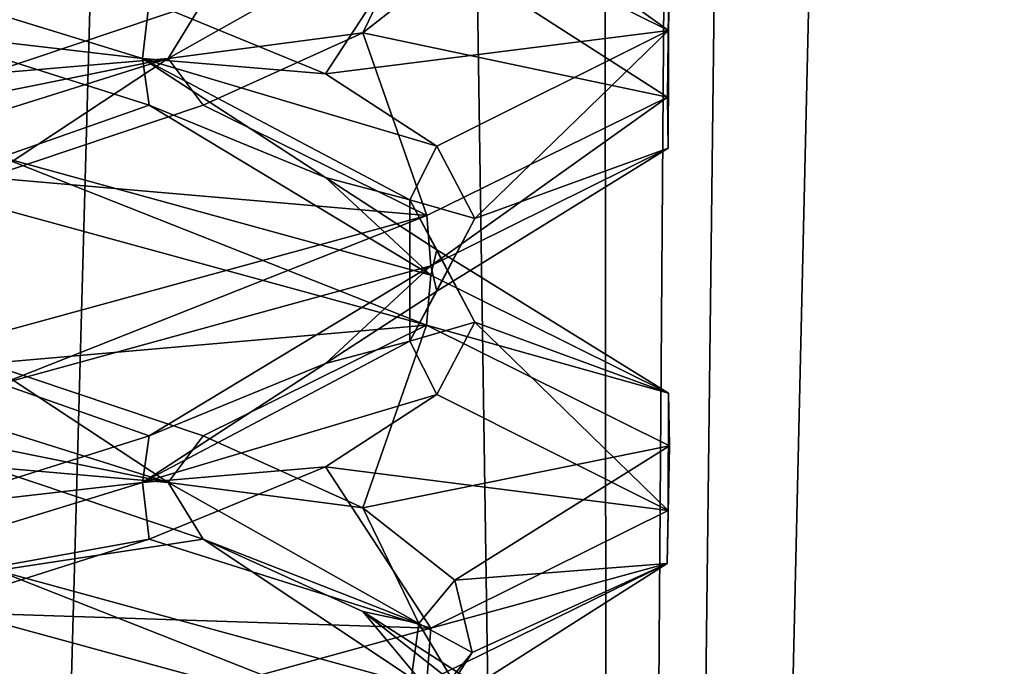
# Model space of a CAD drawing. Header units: millimetres. Extents: x -36.5 to 36.5, y -8.8 to 41.6.
# Tile 106 of 256: x 0.68 to 1.868, y 5.941 to 6.721. Entities that reach past the tile are written whole.
import ezdxf

# ---------------------------------------------------------------- set-up
doc = ezdxf.new("R2010")
doc.units = ezdxf.units.MM
doc.header["$LTSCALE"] = 65.185185
for name, color, linetype in [('14', 7, 'CONTINUOUS'), ('15', 7, 'CONTINUOUS'), ('16', 7, 'CONTINUOUS'), ('160', 7, 'CONTINUOUS'), ('175', 7, 'CONTINUOUS'), ('176', 7, 'CONTINUOUS'), ('177', 7, 'CONTINUOUS'), ('187', 7, 'CONTINUOUS'), ('188', 7, 'CONTINUOUS'), ('189', 7, 'CONTINUOUS'), ('199', 7, 'CONTINUOUS'), ('200', 7, 'CONTINUOUS'), ('201', 7, 'CONTINUOUS'), ('222', 7, 'CONTINUOUS'), ('26', 7, 'CONTINUOUS'), ('27', 7, 'CONTINUOUS'), ('28', 7, 'CONTINUOUS'), ('321', 7, 'CONTINUOUS'), ('38', 7, 'CONTINUOUS'), ('39', 7, 'CONTINUOUS'), ('40', 7, 'CONTINUOUS'), ('548', 7, 'CONTINUOUS'), ('553', 7, 'CONTINUOUS'), ('61', 7, 'CONTINUOUS')]:
    doc.layers.add(name, color=color, linetype=linetype)

msp = doc.modelspace()

# ---------------------------------------------------------------- linework, layer by layer
at = {"layer": '14', "color": 7, "linetype": 'Continuous'}
for points in [[(0.9012, 6.0943, 10.1638), (0.6526, 6.0567, 9.6494), (0.641, 6.1816, 9.951), (0.9012, 6.0943, 10.1638)], [(1.1707, 5.915, 10.0622), (0.6526, 6.0567, 9.6494), (0.9012, 6.0943, 10.1638), (1.1707, 5.915, 10.0622)], [(1.094, 6.007, 10.4391), (1.1707, 5.915, 10.0622), (0.9012, 6.0943, 10.1638), (1.094, 6.007, 10.4391)], [(1.4643, 5.7696, 10.6746), (1.1707, 5.915, 10.0622), (1.094, 6.007, 10.4391), (1.4643, 5.7696, 10.6746)], [(1.205, 5.9197, 10.7564), (1.4643, 5.7696, 10.6746), (1.094, 6.007, 10.4391), (1.205, 5.9197, 10.7564)]]:
    msp.add_3dface(points, dxfattribs=at)
at = {"layer": '15', "color": 7, "linetype": 'Continuous'}
for points in [[(0.859, 6.1629, 10.1718), (0.333, 6.2689, 9.8166), (0.3159, 6.3335, 9.8493), (0.859, 6.1629, 10.1718)], [(0.859, 6.1629, 10.1718), (0.3159, 6.3335, 9.8493), (0.641, 6.3066, 9.951), (0.859, 6.1629, 10.1718)], [(0.9012, 6.2193, 10.1638), (0.859, 6.1629, 10.1718), (0.641, 6.3066, 9.951), (0.9012, 6.2193, 10.1638)], [(0.641, 6.1816, 9.951), (0.333, 6.2689, 9.8166), (0.859, 6.1629, 10.1718), (0.641, 6.1816, 9.951)], [(1.094, 6.132, 10.4391), (0.859, 6.1629, 10.1718), (0.9012, 6.2193, 10.1638), (1.094, 6.132, 10.4391)], [(0.9012, 6.0943, 10.1638), (0.641, 6.1816, 9.951), (0.859, 6.1629, 10.1718), (0.9012, 6.0943, 10.1638)], [(1.1615, 5.9924, 10.7264), (0.9012, 6.0943, 10.1638), (0.859, 6.1629, 10.1718), (1.1615, 5.9924, 10.7264)], [(1.1615, 5.9924, 10.7264), (0.859, 6.1629, 10.1718), (1.094, 6.132, 10.4391), (1.1615, 5.9924, 10.7264)], [(1.205, 6.0447, 10.7564), (1.1615, 5.9924, 10.7264), (1.094, 6.132, 10.4391), (1.205, 6.0447, 10.7564)], [(1.094, 6.007, 10.4391), (0.9012, 6.0943, 10.1638), (1.1615, 5.9924, 10.7264), (1.094, 6.007, 10.4391)], [(1.2259, 5.9574, 11.0919), (1.1615, 5.9924, 10.7264), (1.205, 6.0447, 10.7564), (1.2259, 5.9574, 11.0919)], [(1.205, 5.9197, 10.7564), (1.094, 6.007, 10.4391), (1.1615, 5.9924, 10.7264), (1.205, 5.9197, 10.7564)], [(1.1384, 5.8219, 11.3577), (1.205, 5.9197, 10.7564), (1.1615, 5.9924, 10.7264), (1.1384, 5.8219, 11.3577)], [(1.1384, 5.8219, 11.3577), (1.1615, 5.9924, 10.7264), (1.2259, 5.9574, 11.0919), (1.1384, 5.8219, 11.3577)], [(1.1552, 5.8701, 11.4205), (1.1384, 5.8219, 11.3577), (1.2259, 5.9574, 11.0919), (1.1552, 5.8701, 11.4205)]]:
    msp.add_3dface(points, dxfattribs=at)
at = {"layer": '16', "color": 7, "linetype": 'Continuous'}
for points in [[(1.1707, 6.3525, 10.0622), (0.641, 6.3066, 9.951), (0.6526, 6.4942, 9.6494), (1.1707, 6.3525, 10.0622)], [(0.9012, 6.2193, 10.1638), (0.641, 6.3066, 9.951), (1.1707, 6.3525, 10.0622), (0.9012, 6.2193, 10.1638)], [(1.094, 6.132, 10.4391), (0.9012, 6.2193, 10.1638), (1.1707, 6.3525, 10.0622), (1.094, 6.132, 10.4391)], [(1.4643, 6.2071, 10.6746), (1.094, 6.132, 10.4391), (1.1707, 6.3525, 10.0622), (1.4643, 6.2071, 10.6746)], [(1.205, 6.0447, 10.7564), (1.094, 6.132, 10.4391), (1.4643, 6.2071, 10.6746), (1.205, 6.0447, 10.7564)], [(1.4614, 6.0651, 11.3383), (1.205, 6.0447, 10.7564), (1.4643, 6.2071, 10.6746), (1.4614, 6.0651, 11.3383)], [(1.1552, 5.8701, 11.4205), (1.2259, 5.9574, 11.0919), (1.4614, 6.0651, 11.3383), (1.1552, 5.8701, 11.4205)], [(1.1712, 5.9227, 11.9371), (1.1552, 5.8701, 11.4205), (1.4614, 6.0651, 11.3383), (1.1712, 5.9227, 11.9371)], [(1.2259, 5.9574, 11.0919), (1.205, 6.0447, 10.7564), (1.4614, 6.0651, 11.3383), (1.2259, 5.9574, 11.0919)]]:
    msp.add_3dface(points, dxfattribs=at)
at = {"layer": '160', "color": 7, "linetype": 'Continuous'}
for points in [[(1.463, 6.7083, 10.6689), (1.1761, 6.8506, 10.069), (1.1799, 6.9118, 10.0739), (1.463, 6.7083, 10.6689)], [(1.463, 6.7083, 10.6689), (1.1799, 6.9118, 10.0739), (1.4635, 6.7704, 10.6711), (1.463, 6.7083, 10.6689)], [(1.4627, 6.5664, 11.3325), (1.4635, 6.7704, 10.6711), (1.4617, 6.6279, 11.3367), (1.4627, 6.5664, 11.3325)], [(1.4627, 6.5664, 11.3325), (1.463, 6.7083, 10.6689), (1.4635, 6.7704, 10.6711), (1.4627, 6.5664, 11.3325)], [(1.1763, 6.4244, 11.9308), (1.4617, 6.6279, 11.3367), (1.1711, 6.4852, 11.9373), (1.1763, 6.4244, 11.9308)], [(1.1763, 6.4244, 11.9308), (1.4627, 6.5664, 11.3325), (1.4617, 6.6279, 11.3367), (1.1763, 6.4244, 11.9308)], [(1.1707, 6.3525, 10.0622), (0.6526, 6.4942, 9.6494), (0.6577, 6.5555, 9.6519), (1.1707, 6.3525, 10.0622)], [(1.1707, 6.3525, 10.0622), (0.6577, 6.5555, 9.6519), (1.1761, 6.4131, 10.069), (1.1707, 6.3525, 10.0622)], [(0.6576, 6.2819, 12.3482), (1.1711, 6.4852, 11.9373), (0.6521, 6.3432, 12.3508), (0.6576, 6.2819, 12.3482)], [(0.6576, 6.2819, 12.3482), (1.1763, 6.4244, 11.9308), (1.1711, 6.4852, 11.9373), (0.6576, 6.2819, 12.3482)], [(1.1707, 6.3525, 10.0622), (1.1761, 6.4131, 10.069), (1.463, 6.2708, 10.6689), (1.1707, 6.3525, 10.0622)], [(1.4643, 6.2071, 10.6746), (1.1707, 6.3525, 10.0622), (1.463, 6.2708, 10.6689), (1.4643, 6.2071, 10.6746)], [(1.4643, 6.2071, 10.6746), (1.463, 6.2708, 10.6689), (1.4627, 6.1289, 11.3325), (1.4643, 6.2071, 10.6746)], [(1.4614, 6.0651, 11.3383), (1.4643, 6.2071, 10.6746), (1.4627, 6.1289, 11.3325), (1.4614, 6.0651, 11.3383)], [(1.4614, 6.0651, 11.3383), (1.4627, 6.1289, 11.3325), (1.1763, 5.9869, 11.9308), (1.4614, 6.0651, 11.3383)], [(1.1712, 5.9227, 11.9371), (1.4614, 6.0651, 11.3383), (1.1763, 5.9869, 11.9308), (1.1712, 5.9227, 11.9371)], [(0.6526, 6.0567, 9.6494), (1.1705, 5.8526, 10.062), (0.6458, 5.9958, 9.6462), (0.6526, 6.0567, 9.6494)], [(0.6526, 6.0567, 9.6494), (1.1707, 5.915, 10.0622), (1.1705, 5.8526, 10.062), (0.6526, 6.0567, 9.6494)], [(1.1712, 5.9227, 11.9371), (1.1763, 5.9869, 11.9308), (0.6576, 5.8444, 12.3482), (1.1712, 5.9227, 11.9371)]]:
    msp.add_3dface(points, dxfattribs=at)
at = {"layer": '175', "color": 7, "linetype": 'Continuous'}
for points in [[(0.9012, 6.0943, -11.8362), (0.6526, 6.0567, -12.3506), (0.641, 6.1816, -12.049), (0.9012, 6.0943, -11.8362)], [(1.1707, 5.915, -11.9378), (0.6526, 6.0567, -12.3506), (0.9012, 6.0943, -11.8362), (1.1707, 5.915, -11.9378)], [(1.094, 6.007, -11.5609), (1.1707, 5.915, -11.9378), (0.9012, 6.0943, -11.8362), (1.094, 6.007, -11.5609)], [(1.4643, 5.7696, -11.3254), (1.1707, 5.915, -11.9378), (1.094, 6.007, -11.5609), (1.4643, 5.7696, -11.3254)], [(1.205, 5.9197, -11.2436), (1.4643, 5.7696, -11.3254), (1.094, 6.007, -11.5609), (1.205, 5.9197, -11.2436)]]:
    msp.add_3dface(points, dxfattribs=at)
at = {"layer": '176', "color": 7, "linetype": 'Continuous'}
for points in [[(0.859, 6.1629, -11.8282), (0.333, 6.2689, -12.1834), (0.3159, 6.3335, -12.1507), (0.859, 6.1629, -11.8282)], [(0.859, 6.1629, -11.8282), (0.3159, 6.3335, -12.1507), (0.641, 6.3066, -12.049), (0.859, 6.1629, -11.8282)], [(0.9012, 6.2193, -11.8362), (0.859, 6.1629, -11.8282), (0.641, 6.3066, -12.049), (0.9012, 6.2193, -11.8362)], [(0.641, 6.1816, -12.049), (0.333, 6.2689, -12.1834), (0.859, 6.1629, -11.8282), (0.641, 6.1816, -12.049)], [(1.094, 6.132, -11.5609), (0.859, 6.1629, -11.8282), (0.9012, 6.2193, -11.8362), (1.094, 6.132, -11.5609)], [(0.9012, 6.0943, -11.8362), (0.641, 6.1816, -12.049), (0.859, 6.1629, -11.8282), (0.9012, 6.0943, -11.8362)], [(1.1615, 5.9924, -11.2736), (0.9012, 6.0943, -11.8362), (0.859, 6.1629, -11.8282), (1.1615, 5.9924, -11.2736)], [(1.1615, 5.9924, -11.2736), (0.859, 6.1629, -11.8282), (1.094, 6.132, -11.5609), (1.1615, 5.9924, -11.2736)], [(1.205, 6.0447, -11.2436), (1.1615, 5.9924, -11.2736), (1.094, 6.132, -11.5609), (1.205, 6.0447, -11.2436)], [(1.094, 6.007, -11.5609), (0.9012, 6.0943, -11.8362), (1.1615, 5.9924, -11.2736), (1.094, 6.007, -11.5609)], [(1.2259, 5.9574, -10.9081), (1.1615, 5.9924, -11.2736), (1.205, 6.0447, -11.2436), (1.2259, 5.9574, -10.9081)], [(1.205, 5.9197, -11.2436), (1.094, 6.007, -11.5609), (1.1615, 5.9924, -11.2736), (1.205, 5.9197, -11.2436)], [(1.1384, 5.8219, -10.6423), (1.205, 5.9197, -11.2436), (1.1615, 5.9924, -11.2736), (1.1384, 5.8219, -10.6423)], [(1.1384, 5.8219, -10.6423), (1.1615, 5.9924, -11.2736), (1.2259, 5.9574, -10.9081), (1.1384, 5.8219, -10.6423)], [(1.1552, 5.8701, -10.5795), (1.1384, 5.8219, -10.6423), (1.2259, 5.9574, -10.9081), (1.1552, 5.8701, -10.5795)]]:
    msp.add_3dface(points, dxfattribs=at)
at = {"layer": '177', "color": 7, "linetype": 'Continuous'}
for points in [[(1.1707, 6.3525, -11.9378), (0.641, 6.3066, -12.049), (0.6526, 6.4942, -12.3506), (1.1707, 6.3525, -11.9378)], [(0.9012, 6.2193, -11.8362), (0.641, 6.3066, -12.049), (1.1707, 6.3525, -11.9378), (0.9012, 6.2193, -11.8362)], [(1.094, 6.132, -11.5609), (0.9012, 6.2193, -11.8362), (1.1707, 6.3525, -11.9378), (1.094, 6.132, -11.5609)], [(1.4643, 6.2071, -11.3254), (1.094, 6.132, -11.5609), (1.1707, 6.3525, -11.9378), (1.4643, 6.2071, -11.3254)], [(1.205, 6.0447, -11.2436), (1.094, 6.132, -11.5609), (1.4643, 6.2071, -11.3254), (1.205, 6.0447, -11.2436)], [(1.4614, 6.0651, -10.6617), (1.205, 6.0447, -11.2436), (1.4643, 6.2071, -11.3254), (1.4614, 6.0651, -10.6617)], [(1.1552, 5.8701, -10.5795), (1.2259, 5.9574, -10.9081), (1.4614, 6.0651, -10.6617), (1.1552, 5.8701, -10.5795)], [(1.1712, 5.9227, -10.0629), (1.1552, 5.8701, -10.5795), (1.4614, 6.0651, -10.6617), (1.1712, 5.9227, -10.0629)], [(1.2259, 5.9574, -10.9081), (1.205, 6.0447, -11.2436), (1.4614, 6.0651, -10.6617), (1.2259, 5.9574, -10.9081)]]:
    msp.add_3dface(points, dxfattribs=at)
at = {"layer": '187', "color": 7, "linetype": 'Continuous'}
for points in [[(0.5609, 6.7055, -12.094), (0.8362, 6.6182, -11.9012), (0.6577, 6.5555, -12.3481), (0.5609, 6.7055, -12.094)], [(0.6577, 6.5555, -12.3481), (0.8362, 6.6182, -11.9012), (1.1761, 6.4131, -11.931), (0.6577, 6.5555, -12.3481)], [(0.8362, 6.6182, -11.9012), (1.049, 6.5309, -11.641), (1.1761, 6.4131, -11.931), (0.8362, 6.6182, -11.9012)], [(1.049, 6.5309, -11.641), (1.1834, 6.4436, -11.333), (1.1761, 6.4131, -11.931), (1.049, 6.5309, -11.641)], [(1.1761, 6.4131, -11.931), (1.1834, 6.4436, -11.333), (1.463, 6.2708, -11.3311), (1.1761, 6.4131, -11.931)], [(1.1834, 6.4436, -11.333), (1.2294, 6.3563, -11), (1.463, 6.2708, -11.3311), (1.1834, 6.4436, -11.333)], [(1.2294, 6.3563, -11), (1.1834, 6.2689, -10.667), (1.4627, 6.1289, -10.6675), (1.2294, 6.3563, -11)], [(1.463, 6.2708, -11.3311), (1.2294, 6.3563, -11), (1.4627, 6.1289, -10.6675), (1.463, 6.2708, -11.3311)], [(1.1834, 6.2689, -10.667), (1.049, 6.1816, -10.359), (1.4627, 6.1289, -10.6675), (1.1834, 6.2689, -10.667)], [(1.049, 6.1816, -10.359), (0.8362, 6.0943, -10.0988), (1.1763, 5.9869, -10.0692), (1.049, 6.1816, -10.359)], [(1.4627, 6.1289, -10.6675), (1.049, 6.1816, -10.359), (1.1763, 5.9869, -10.0692), (1.4627, 6.1289, -10.6675)], [(0.8362, 6.0943, -10.0988), (0.5609, 6.007, -9.906), (1.1763, 5.9869, -10.0692), (0.8362, 6.0943, -10.0988)], [(1.1763, 5.9869, -10.0692), (0.5609, 6.007, -9.906), (0.6576, 5.8444, -9.6518), (1.1763, 5.9869, -10.0692)]]:
    msp.add_3dface(points, dxfattribs=at)
at = {"layer": '188', "color": 7, "linetype": 'Continuous'}
for points in [[(0.8282, 6.6746, -11.859), (0.5609, 6.7055, -12.094), (0.2736, 6.8451, -12.1615), (0.8282, 6.6746, -11.859)], [(0.8282, 6.6746, -11.859), (0.2736, 6.8451, -12.1615), (0.8362, 6.7432, -11.9012), (0.8282, 6.6746, -11.859)], [(1.049, 6.6559, -11.641), (0.8282, 6.6746, -11.859), (0.8362, 6.7432, -11.9012), (1.049, 6.6559, -11.641)], [(0.8362, 6.6182, -11.9012), (0.5609, 6.7055, -12.094), (0.8282, 6.6746, -11.859), (0.8362, 6.6182, -11.9012)], [(1.049, 6.5309, -11.641), (0.8362, 6.6182, -11.9012), (0.8282, 6.6746, -11.859), (1.049, 6.5309, -11.641)], [(1.1507, 6.504, -11.3159), (1.049, 6.5309, -11.641), (0.8282, 6.6746, -11.859), (1.1507, 6.504, -11.3159)], [(1.1507, 6.504, -11.3159), (0.8282, 6.6746, -11.859), (1.1834, 6.5686, -11.333), (1.1507, 6.504, -11.3159)], [(1.1834, 6.5686, -11.333), (0.8282, 6.6746, -11.859), (1.049, 6.6559, -11.641), (1.1834, 6.5686, -11.333)], [(1.2294, 6.4813, -11), (1.1507, 6.504, -11.3159), (1.1834, 6.5686, -11.333), (1.2294, 6.4813, -11)], [(1.1834, 6.4436, -11.333), (1.049, 6.5309, -11.641), (1.1507, 6.504, -11.3159), (1.1834, 6.4436, -11.333)], [(1.2294, 6.3563, -11), (1.1834, 6.4436, -11.333), (1.1507, 6.504, -11.3159), (1.2294, 6.3563, -11)], [(1.1507, 6.3335, -10.6841), (1.2294, 6.3563, -11), (1.1507, 6.504, -11.3159), (1.1507, 6.3335, -10.6841)], [(1.1507, 6.3335, -10.6841), (1.1507, 6.504, -11.3159), (1.2294, 6.4813, -11), (1.1507, 6.3335, -10.6841)], [(1.1834, 6.3939, -10.667), (1.1507, 6.3335, -10.6841), (1.2294, 6.4813, -11), (1.1834, 6.3939, -10.667)], [(1.049, 6.3066, -10.359), (1.1507, 6.3335, -10.6841), (1.1834, 6.3939, -10.667), (1.049, 6.3066, -10.359)], [(1.1834, 6.2689, -10.667), (1.2294, 6.3563, -11), (1.1507, 6.3335, -10.6841), (1.1834, 6.2689, -10.667)], [(0.8282, 6.1629, -10.141), (1.1834, 6.2689, -10.667), (1.1507, 6.3335, -10.6841), (0.8282, 6.1629, -10.141)], [(0.8282, 6.1629, -10.141), (1.1507, 6.3335, -10.6841), (1.049, 6.3066, -10.359), (0.8282, 6.1629, -10.141)], [(0.8362, 6.2193, -10.0988), (0.8282, 6.1629, -10.141), (1.049, 6.3066, -10.359), (0.8362, 6.2193, -10.0988)], [(1.049, 6.1816, -10.359), (1.1834, 6.2689, -10.667), (0.8282, 6.1629, -10.141), (1.049, 6.1816, -10.359)], [(0.5609, 6.132, -9.906), (0.8282, 6.1629, -10.141), (0.8362, 6.2193, -10.0988), (0.5609, 6.132, -9.906)], [(0.8362, 6.0943, -10.0988), (1.049, 6.1816, -10.359), (0.8282, 6.1629, -10.141), (0.8362, 6.0943, -10.0988)], [(0.2736, 5.9924, -9.8385), (0.8362, 6.0943, -10.0988), (0.8282, 6.1629, -10.141), (0.2736, 5.9924, -9.8385)], [(0.2736, 5.9924, -9.8385), (0.8282, 6.1629, -10.141), (0.5609, 6.132, -9.906), (0.2736, 5.9924, -9.8385)], [(0.5609, 6.007, -9.906), (0.8362, 6.0943, -10.0988), (0.2736, 5.9924, -9.8385), (0.5609, 6.007, -9.906)]]:
    msp.add_3dface(points, dxfattribs=at)
at = {"layer": '189', "color": 7, "linetype": 'Continuous'}
for points in [[(1.049, 6.6559, -11.641), (0.8362, 6.7432, -11.9012), (1.1761, 6.8506, -11.931), (1.049, 6.6559, -11.641)], [(1.463, 6.7083, -11.3311), (1.049, 6.6559, -11.641), (1.1761, 6.8506, -11.931), (1.463, 6.7083, -11.3311)], [(1.1834, 6.5686, -11.333), (1.049, 6.6559, -11.641), (1.463, 6.7083, -11.3311), (1.1834, 6.5686, -11.333)], [(1.2294, 6.4813, -11), (1.1834, 6.5686, -11.333), (1.463, 6.7083, -11.3311), (1.2294, 6.4813, -11)], [(1.4627, 6.5664, -10.6675), (1.2294, 6.4813, -11), (1.463, 6.7083, -11.3311), (1.4627, 6.5664, -10.6675)], [(1.1763, 6.4244, -10.0692), (1.1834, 6.3939, -10.667), (1.4627, 6.5664, -10.6675), (1.1763, 6.4244, -10.0692)], [(1.1834, 6.3939, -10.667), (1.2294, 6.4813, -11), (1.4627, 6.5664, -10.6675), (1.1834, 6.3939, -10.667)], [(0.6576, 6.2819, -9.6518), (0.8362, 6.2193, -10.0988), (1.1763, 6.4244, -10.0692), (0.6576, 6.2819, -9.6518)], [(0.8362, 6.2193, -10.0988), (1.049, 6.3066, -10.359), (1.1763, 6.4244, -10.0692), (0.8362, 6.2193, -10.0988)], [(1.049, 6.3066, -10.359), (1.1834, 6.3939, -10.667), (1.1763, 6.4244, -10.0692), (1.049, 6.3066, -10.359)], [(0.5609, 6.132, -9.906), (0.8362, 6.2193, -10.0988), (0.6576, 6.2819, -9.6518), (0.5609, 6.132, -9.906)]]:
    msp.add_3dface(points, dxfattribs=at)
at = {"layer": '199', "color": 7, "linetype": 'Continuous'}
for points in [[(1.205, 6.7928, -10.7564), (1.094, 6.7055, -10.4391), (1.4617, 6.6279, -10.6633), (1.205, 6.7928, -10.7564)], [(1.4635, 6.7704, -11.3289), (1.205, 6.7928, -10.7564), (1.4617, 6.6279, -10.6633), (1.4635, 6.7704, -11.3289)], [(1.094, 6.7055, -10.4391), (0.9012, 6.6182, -10.1638), (1.1711, 6.4852, -10.0627), (1.094, 6.7055, -10.4391)], [(1.4617, 6.6279, -10.6633), (1.094, 6.7055, -10.4391), (1.1711, 6.4852, -10.0627), (1.4617, 6.6279, -10.6633)], [(0.9012, 6.6182, -10.1638), (0.641, 6.5309, -9.951), (1.1711, 6.4852, -10.0627), (0.9012, 6.6182, -10.1638)], [(1.1711, 6.4852, -10.0627), (0.641, 6.5309, -9.951), (0.6521, 6.3432, -9.6492), (1.1711, 6.4852, -10.0627)]]:
    msp.add_3dface(points, dxfattribs=at)
at = {"layer": '200', "color": 7, "linetype": 'Continuous'}
for points in [[(0.859, 6.6746, -10.1718), (1.094, 6.7055, -10.4391), (1.1615, 6.8451, -10.7264), (0.859, 6.6746, -10.1718)], [(0.859, 6.6746, -10.1718), (1.1615, 6.8451, -10.7264), (0.9012, 6.7432, -10.1638), (0.859, 6.6746, -10.1718)], [(1.094, 6.7055, -10.4391), (1.205, 6.7928, -10.7564), (1.1615, 6.8451, -10.7264), (1.094, 6.7055, -10.4391)], [(0.641, 6.6559, -9.951), (0.859, 6.6746, -10.1718), (0.9012, 6.7432, -10.1638), (0.641, 6.6559, -9.951)], [(0.9012, 6.6182, -10.1638), (1.094, 6.7055, -10.4391), (0.859, 6.6746, -10.1718), (0.9012, 6.6182, -10.1638)], [(0.3159, 6.504, -9.8493), (0.641, 6.5309, -9.951), (0.859, 6.6746, -10.1718), (0.3159, 6.504, -9.8493)], [(0.3159, 6.504, -9.8493), (0.859, 6.6746, -10.1718), (0.333, 6.5686, -9.8166), (0.3159, 6.504, -9.8493)], [(0.333, 6.5686, -9.8166), (0.859, 6.6746, -10.1718), (0.641, 6.6559, -9.951), (0.333, 6.5686, -9.8166)], [(0.641, 6.5309, -9.951), (0.9012, 6.6182, -10.1638), (0.859, 6.6746, -10.1718), (0.641, 6.5309, -9.951)]]:
    msp.add_3dface(points, dxfattribs=at)
at = {"layer": '201', "color": 7, "linetype": 'Continuous'}
msp.add_3dface([(0.641, 6.6559, -9.951), (0.9012, 6.7432, -10.1638), (0.6521, 6.7807, -9.6492), (0.641, 6.6559, -9.951)], dxfattribs=at)
at = {"layer": '222', "color": 7, "linetype": 'Continuous'}
for points in [[(0.7176, 5.7828, -11.9982), (0.4205, 5.8701, -12.1552), (0.6458, 5.9958, -12.3538), (0.7176, 5.7828, -11.9982)], [(1.1705, 5.8526, -11.938), (0.7176, 5.7828, -11.9982), (0.6458, 5.9958, -12.3538), (1.1705, 5.8526, -11.938)]]:
    msp.add_3dface(points, dxfattribs=at)
at = {"layer": '26', "color": 7, "linetype": 'Continuous'}
for points in [[(0.5609, 6.7055, 9.906), (0.8362, 6.6182, 10.0988), (0.6577, 6.5555, 9.6519), (0.5609, 6.7055, 9.906)], [(0.6577, 6.5555, 9.6519), (0.8362, 6.6182, 10.0988), (1.1761, 6.4131, 10.069), (0.6577, 6.5555, 9.6519)], [(0.8362, 6.6182, 10.0988), (1.049, 6.5309, 10.359), (1.1761, 6.4131, 10.069), (0.8362, 6.6182, 10.0988)], [(1.049, 6.5309, 10.359), (1.1834, 6.4436, 10.667), (1.1761, 6.4131, 10.069), (1.049, 6.5309, 10.359)], [(1.1761, 6.4131, 10.069), (1.1834, 6.4436, 10.667), (1.463, 6.2708, 10.6689), (1.1761, 6.4131, 10.069)], [(1.1834, 6.4436, 10.667), (1.2294, 6.3563, 11), (1.463, 6.2708, 10.6689), (1.1834, 6.4436, 10.667)], [(1.2294, 6.3563, 11), (1.1834, 6.2689, 11.333), (1.4627, 6.1289, 11.3325), (1.2294, 6.3563, 11)], [(1.463, 6.2708, 10.6689), (1.2294, 6.3563, 11), (1.4627, 6.1289, 11.3325), (1.463, 6.2708, 10.6689)], [(1.1834, 6.2689, 11.333), (1.049, 6.1816, 11.641), (1.4627, 6.1289, 11.3325), (1.1834, 6.2689, 11.333)], [(1.049, 6.1816, 11.641), (0.8362, 6.0943, 11.9012), (1.1763, 5.9869, 11.9308), (1.049, 6.1816, 11.641)], [(1.4627, 6.1289, 11.3325), (1.049, 6.1816, 11.641), (1.1763, 5.9869, 11.9308), (1.4627, 6.1289, 11.3325)], [(0.8362, 6.0943, 11.9012), (0.5609, 6.007, 12.094), (1.1763, 5.9869, 11.9308), (0.8362, 6.0943, 11.9012)], [(1.1763, 5.9869, 11.9308), (0.5609, 6.007, 12.094), (0.6576, 5.8444, 12.3482), (1.1763, 5.9869, 11.9308)]]:
    msp.add_3dface(points, dxfattribs=at)
at = {"layer": '27', "color": 7, "linetype": 'Continuous'}
for points in [[(0.8282, 6.6746, 10.141), (0.5609, 6.7055, 9.906), (0.2736, 6.8451, 9.8385), (0.8282, 6.6746, 10.141)], [(0.8282, 6.6746, 10.141), (0.2736, 6.8451, 9.8385), (0.8362, 6.7432, 10.0988), (0.8282, 6.6746, 10.141)], [(1.049, 6.6559, 10.359), (0.8282, 6.6746, 10.141), (0.8362, 6.7432, 10.0988), (1.049, 6.6559, 10.359)], [(0.8362, 6.6182, 10.0988), (0.5609, 6.7055, 9.906), (0.8282, 6.6746, 10.141), (0.8362, 6.6182, 10.0988)], [(1.049, 6.5309, 10.359), (0.8362, 6.6182, 10.0988), (0.8282, 6.6746, 10.141), (1.049, 6.5309, 10.359)], [(1.1507, 6.504, 10.6841), (1.049, 6.5309, 10.359), (0.8282, 6.6746, 10.141), (1.1507, 6.504, 10.6841)], [(1.1507, 6.504, 10.6841), (0.8282, 6.6746, 10.141), (1.1834, 6.5686, 10.667), (1.1507, 6.504, 10.6841)], [(1.1834, 6.5686, 10.667), (0.8282, 6.6746, 10.141), (1.049, 6.6559, 10.359), (1.1834, 6.5686, 10.667)], [(1.2294, 6.4813, 11), (1.1507, 6.504, 10.6841), (1.1834, 6.5686, 10.667), (1.2294, 6.4813, 11)], [(1.1834, 6.4436, 10.667), (1.049, 6.5309, 10.359), (1.1507, 6.504, 10.6841), (1.1834, 6.4436, 10.667)], [(1.2294, 6.3563, 11), (1.1834, 6.4436, 10.667), (1.1507, 6.504, 10.6841), (1.2294, 6.3563, 11)], [(1.1507, 6.3335, 11.3159), (1.2294, 6.3563, 11), (1.1507, 6.504, 10.6841), (1.1507, 6.3335, 11.3159)], [(1.1507, 6.3335, 11.3159), (1.1507, 6.504, 10.6841), (1.2294, 6.4813, 11), (1.1507, 6.3335, 11.3159)], [(1.1834, 6.3939, 11.333), (1.1507, 6.3335, 11.3159), (1.2294, 6.4813, 11), (1.1834, 6.3939, 11.333)], [(1.049, 6.3066, 11.641), (1.1507, 6.3335, 11.3159), (1.1834, 6.3939, 11.333), (1.049, 6.3066, 11.641)], [(1.1834, 6.2689, 11.333), (1.2294, 6.3563, 11), (1.1507, 6.3335, 11.3159), (1.1834, 6.2689, 11.333)], [(0.8282, 6.1629, 11.859), (1.1834, 6.2689, 11.333), (1.1507, 6.3335, 11.3159), (0.8282, 6.1629, 11.859)], [(0.8282, 6.1629, 11.859), (1.1507, 6.3335, 11.3159), (1.049, 6.3066, 11.641), (0.8282, 6.1629, 11.859)], [(0.8362, 6.2193, 11.9012), (0.8282, 6.1629, 11.859), (1.049, 6.3066, 11.641), (0.8362, 6.2193, 11.9012)], [(1.049, 6.1816, 11.641), (1.1834, 6.2689, 11.333), (0.8282, 6.1629, 11.859), (1.049, 6.1816, 11.641)], [(0.5609, 6.132, 12.094), (0.8282, 6.1629, 11.859), (0.8362, 6.2193, 11.9012), (0.5609, 6.132, 12.094)], [(0.8362, 6.0943, 11.9012), (1.049, 6.1816, 11.641), (0.8282, 6.1629, 11.859), (0.8362, 6.0943, 11.9012)], [(0.2736, 5.9924, 12.1615), (0.8362, 6.0943, 11.9012), (0.8282, 6.1629, 11.859), (0.2736, 5.9924, 12.1615)], [(0.2736, 5.9924, 12.1615), (0.8282, 6.1629, 11.859), (0.5609, 6.132, 12.094), (0.2736, 5.9924, 12.1615)], [(0.5609, 6.007, 12.094), (0.8362, 6.0943, 11.9012), (0.2736, 5.9924, 12.1615), (0.5609, 6.007, 12.094)]]:
    msp.add_3dface(points, dxfattribs=at)
at = {"layer": '28', "color": 7, "linetype": 'Continuous'}
for points in [[(1.049, 6.6559, 10.359), (0.8362, 6.7432, 10.0988), (1.1761, 6.8506, 10.069), (1.049, 6.6559, 10.359)], [(1.463, 6.7083, 10.6689), (1.049, 6.6559, 10.359), (1.1761, 6.8506, 10.069), (1.463, 6.7083, 10.6689)], [(1.1834, 6.5686, 10.667), (1.049, 6.6559, 10.359), (1.463, 6.7083, 10.6689), (1.1834, 6.5686, 10.667)], [(1.2294, 6.4813, 11), (1.1834, 6.5686, 10.667), (1.463, 6.7083, 10.6689), (1.2294, 6.4813, 11)], [(1.4627, 6.5664, 11.3325), (1.2294, 6.4813, 11), (1.463, 6.7083, 10.6689), (1.4627, 6.5664, 11.3325)], [(1.1763, 6.4244, 11.9308), (1.1834, 6.3939, 11.333), (1.4627, 6.5664, 11.3325), (1.1763, 6.4244, 11.9308)], [(1.1834, 6.3939, 11.333), (1.2294, 6.4813, 11), (1.4627, 6.5664, 11.3325), (1.1834, 6.3939, 11.333)], [(0.6576, 6.2819, 12.3482), (0.8362, 6.2193, 11.9012), (1.1763, 6.4244, 11.9308), (0.6576, 6.2819, 12.3482)], [(0.8362, 6.2193, 11.9012), (1.049, 6.3066, 11.641), (1.1763, 6.4244, 11.9308), (0.8362, 6.2193, 11.9012)], [(1.049, 6.3066, 11.641), (1.1834, 6.3939, 11.333), (1.1763, 6.4244, 11.9308), (1.049, 6.3066, 11.641)], [(0.5609, 6.132, 12.094), (0.8362, 6.2193, 11.9012), (0.6576, 6.2819, 12.3482), (0.5609, 6.132, 12.094)]]:
    msp.add_3dface(points, dxfattribs=at)
at = {"layer": '321', "color": 7, "linetype": 'Continuous'}
for points in [[(1.463, 6.7083, -11.3311), (1.1761, 6.8506, -11.931), (1.1799, 6.9118, -11.9261), (1.463, 6.7083, -11.3311)], [(1.463, 6.7083, -11.3311), (1.1799, 6.9118, -11.9261), (1.4635, 6.7704, -11.3289), (1.463, 6.7083, -11.3311)], [(1.4627, 6.5664, -10.6675), (1.4635, 6.7704, -11.3289), (1.4617, 6.6279, -10.6633), (1.4627, 6.5664, -10.6675)], [(1.4627, 6.5664, -10.6675), (1.463, 6.7083, -11.3311), (1.4635, 6.7704, -11.3289), (1.4627, 6.5664, -10.6675)], [(1.1763, 6.4244, -10.0692), (1.4617, 6.6279, -10.6633), (1.1711, 6.4852, -10.0627), (1.1763, 6.4244, -10.0692)], [(1.1763, 6.4244, -10.0692), (1.4627, 6.5664, -10.6675), (1.4617, 6.6279, -10.6633), (1.1763, 6.4244, -10.0692)], [(1.1707, 6.3525, -11.9378), (0.6526, 6.4942, -12.3506), (0.6577, 6.5555, -12.3481), (1.1707, 6.3525, -11.9378)], [(1.1707, 6.3525, -11.9378), (0.6577, 6.5555, -12.3481), (1.1761, 6.4131, -11.931), (1.1707, 6.3525, -11.9378)], [(0.6576, 6.2819, -9.6518), (1.1711, 6.4852, -10.0627), (0.6521, 6.3432, -9.6492), (0.6576, 6.2819, -9.6518)], [(0.6576, 6.2819, -9.6518), (1.1763, 6.4244, -10.0692), (1.1711, 6.4852, -10.0627), (0.6576, 6.2819, -9.6518)], [(1.1707, 6.3525, -11.9378), (1.1761, 6.4131, -11.931), (1.463, 6.2708, -11.3311), (1.1707, 6.3525, -11.9378)], [(1.4643, 6.2071, -11.3254), (1.1707, 6.3525, -11.9378), (1.463, 6.2708, -11.3311), (1.4643, 6.2071, -11.3254)], [(1.4643, 6.2071, -11.3254), (1.463, 6.2708, -11.3311), (1.4627, 6.1289, -10.6675), (1.4643, 6.2071, -11.3254)], [(1.4614, 6.0651, -10.6617), (1.4643, 6.2071, -11.3254), (1.4627, 6.1289, -10.6675), (1.4614, 6.0651, -10.6617)], [(1.4614, 6.0651, -10.6617), (1.4627, 6.1289, -10.6675), (1.1763, 5.9869, -10.0692), (1.4614, 6.0651, -10.6617)], [(1.1712, 5.9227, -10.0629), (1.4614, 6.0651, -10.6617), (1.1763, 5.9869, -10.0692), (1.1712, 5.9227, -10.0629)], [(0.6526, 6.0567, -12.3506), (1.1705, 5.8526, -11.938), (0.6458, 5.9958, -12.3538), (0.6526, 6.0567, -12.3506)], [(0.6526, 6.0567, -12.3506), (1.1707, 5.915, -11.9378), (1.1705, 5.8526, -11.938), (0.6526, 6.0567, -12.3506)], [(1.1712, 5.9227, -10.0629), (1.1763, 5.9869, -10.0692), (0.6576, 5.8444, -9.6518), (1.1712, 5.9227, -10.0629)]]:
    msp.add_3dface(points, dxfattribs=at)
at = {"layer": '38', "color": 7, "linetype": 'Continuous'}
for points in [[(1.205, 6.7928, 11.2436), (1.094, 6.7055, 11.5609), (1.4617, 6.6279, 11.3367), (1.205, 6.7928, 11.2436)], [(1.4635, 6.7704, 10.6711), (1.205, 6.7928, 11.2436), (1.4617, 6.6279, 11.3367), (1.4635, 6.7704, 10.6711)], [(1.094, 6.7055, 11.5609), (0.9012, 6.6182, 11.8362), (1.1711, 6.4852, 11.9373), (1.094, 6.7055, 11.5609)], [(1.4617, 6.6279, 11.3367), (1.094, 6.7055, 11.5609), (1.1711, 6.4852, 11.9373), (1.4617, 6.6279, 11.3367)], [(0.9012, 6.6182, 11.8362), (0.641, 6.5309, 12.049), (1.1711, 6.4852, 11.9373), (0.9012, 6.6182, 11.8362)], [(1.1711, 6.4852, 11.9373), (0.641, 6.5309, 12.049), (0.6521, 6.3432, 12.3508), (1.1711, 6.4852, 11.9373)]]:
    msp.add_3dface(points, dxfattribs=at)
at = {"layer": '39', "color": 7, "linetype": 'Continuous'}
for points in [[(0.859, 6.6746, 11.8282), (1.094, 6.7055, 11.5609), (1.1615, 6.8451, 11.2736), (0.859, 6.6746, 11.8282)], [(0.859, 6.6746, 11.8282), (1.1615, 6.8451, 11.2736), (0.9012, 6.7432, 11.8362), (0.859, 6.6746, 11.8282)], [(1.094, 6.7055, 11.5609), (1.205, 6.7928, 11.2436), (1.1615, 6.8451, 11.2736), (1.094, 6.7055, 11.5609)], [(0.641, 6.6559, 12.049), (0.859, 6.6746, 11.8282), (0.9012, 6.7432, 11.8362), (0.641, 6.6559, 12.049)], [(0.9012, 6.6182, 11.8362), (1.094, 6.7055, 11.5609), (0.859, 6.6746, 11.8282), (0.9012, 6.6182, 11.8362)], [(0.3159, 6.504, 12.1507), (0.641, 6.5309, 12.049), (0.859, 6.6746, 11.8282), (0.3159, 6.504, 12.1507)], [(0.3159, 6.504, 12.1507), (0.859, 6.6746, 11.8282), (0.333, 6.5686, 12.1834), (0.3159, 6.504, 12.1507)], [(0.333, 6.5686, 12.1834), (0.859, 6.6746, 11.8282), (0.641, 6.6559, 12.049), (0.333, 6.5686, 12.1834)], [(0.641, 6.5309, 12.049), (0.9012, 6.6182, 11.8362), (0.859, 6.6746, 11.8282), (0.641, 6.5309, 12.049)]]:
    msp.add_3dface(points, dxfattribs=at)
at = {"layer": '40', "color": 7, "linetype": 'Continuous'}
msp.add_3dface([(0.641, 6.6559, 12.049), (0.9012, 6.7432, 11.8362), (0.6521, 6.7807, 12.3508), (0.641, 6.6559, 12.049)], dxfattribs=at)
at = {"layer": '548', "color": 7, "linetype": 'Continuous'}
for points in [[(0, 32.1, 8.15), (0.4782, -3.5, 8.1905), (0.8612, 32.1, 8.2834), (0, 32.1, 8.15)], [(0.4782, -3.5, 8.1905), (1.3826, -3.5, 8.508), (0.8612, 32.1, 8.2834), (0.4782, -3.5, 8.1905)], [(0.8612, 32.1, 8.2834), (1.3826, -3.5, 8.508), (1.6428, 32.1, 8.6712), (0.8612, 32.1, 8.2834)], [(1.3826, -3.5, 8.508), (2.1294, -3.5, 9.1059), (1.6428, 32.1, 8.6712), (1.3826, -3.5, 8.508)], [(1.6428, 32.1, 8.6712), (2.1294, -3.5, 9.1059), (2.2694, 32.1, 9.2761), (1.6428, 32.1, 8.6712)]]:
    msp.add_3dface(points, dxfattribs=at)
at = {"layer": '553', "color": 7, "linetype": 'Continuous'}
for points in [[(0.7641, 28.7, -8.2543), (0.4834, -3.5, -8.1914), (0, 28.9493, -8.15), (0.7641, 28.7, -8.2543)], [(1.3655, 28.5993, -8.4984), (0.4834, -3.5, -8.1914), (0.7641, 28.7, -8.2543), (1.3655, 28.5993, -8.4984)], [(1.3965, -3.5, -8.5158), (0.4834, -3.5, -8.1914), (1.3655, 28.5993, -8.4984), (1.3965, -3.5, -8.5158)], [(1.7774, 28.5975, -8.7721), (1.3965, -3.5, -8.5158), (1.3655, 28.5993, -8.4984), (1.7774, 28.5975, -8.7721)], [(2.1349, 28.5937, -9.112), (1.3965, -3.5, -8.5158), (1.7774, 28.5975, -8.7721), (2.1349, 28.5937, -9.112)], [(2.147, -3.5, -9.1257), (1.3965, -3.5, -8.5158), (2.1349, 28.5937, -9.112), (2.147, -3.5, -9.1257)]]:
    msp.add_3dface(points, dxfattribs=at)
at = {"layer": '61', "color": 7, "linetype": 'Continuous'}
for points in [[(0.7176, 5.7828, 10.0018), (0.4205, 5.8701, 9.8448), (0.6458, 5.9958, 9.6462), (0.7176, 5.7828, 10.0018)], [(1.1705, 5.8526, 10.062), (0.7176, 5.7828, 10.0018), (0.6458, 5.9958, 9.6462), (1.1705, 5.8526, 10.062)]]:
    msp.add_3dface(points, dxfattribs=at)

doc.saveas('drawing.dxf')
